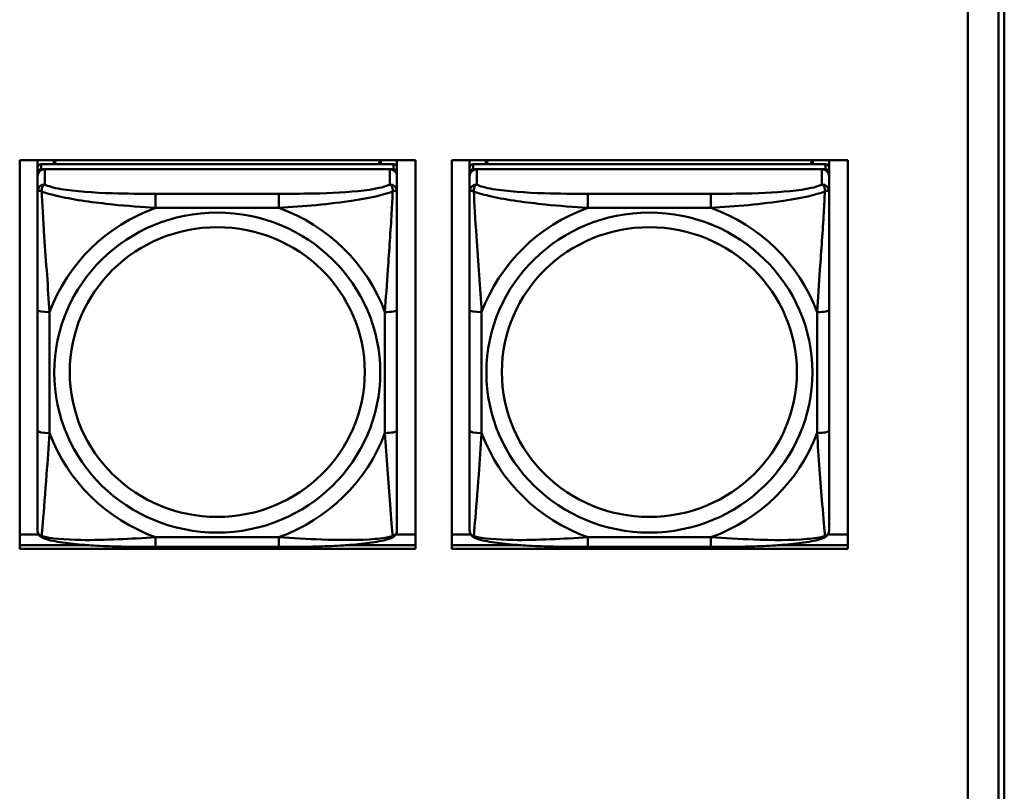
# Model space of a CAD drawing. Header units: inches. Extents: x 0.8 to 72.9, y -7.8 to 49.3.
# Tile 185 of 256: x 51.7 to 53.3, y 17.7 to 19. Entities that reach past the tile are written whole.
import ezdxf

# ---------------------------------------------------------------- set-up
doc = ezdxf.new("R2010")
doc.units = ezdxf.units.IN
doc.header["$MEASUREMENT"] = 0
doc.layers.add('Visible Edges(ROSSANSI)', color=7, linetype='Continuous', lineweight=50)
doc.layers.add('Visible Tangent Edges(ROSSANSI)', color=7, linetype='Continuous', lineweight=50)

msp = doc.modelspace()

# ---------------------------------------------------------------- linework, layer by layer
at = {"layer": 'Visible Edges(ROSSANSI)'}
for p, q in [((53.2399, 21.512), (53.2399, 16.5587)), ((53.29, 16.5097), (53.29, 21.4628)), ((53.2998, 21.4633), (53.2998, 16.5102)), ((51.682, 18.1171), (51.682, 18.7558)), ((51.682, 18.7558), (52.3326, 18.7558)), ((51.7113, 18.2031), (51.7113, 18.7558)), ((51.7113, 18.7558), (51.7113, 18.7529)), ((51.7113, 18.7501), (51.7113, 18.7529)), ((51.7113, 18.7134), (51.7113, 18.7501)), ((51.7379, 18.7492), (51.7379, 18.7558)), ((51.7417, 18.7492), (51.7384, 18.7558)), ((52.2748, 18.7558), (52.2715, 18.7492)), ((52.2753, 18.7558), (52.2753, 18.7492)), ((52.3019, 18.7558), (52.3019, 18.7435)), ((52.3326, 18.7558), (52.3326, 18.1171)), ((52.392, 18.1171), (52.392, 18.7558)), ((52.392, 18.7558), (53.0426, 18.7558)), ((52.4213, 18.2031), (52.4213, 18.7558)), ((52.4213, 18.7558), (52.4213, 18.7529)), ((52.4213, 18.7501), (52.4213, 18.7529)), ((52.4213, 18.7134), (52.4213, 18.7501)), ((52.4479, 18.7492), (52.4479, 18.7558)), ((52.4517, 18.7492), (52.4484, 18.7558)), ((52.9848, 18.7558), (52.9815, 18.7492)), ((52.9853, 18.7558), (52.9853, 18.7492)), ((53.0119, 18.7558), (53.0119, 18.7435)), ((53.0426, 18.7558), (53.0426, 18.1171)), ((51.7113, 18.167), (51.7113, 18.7352)), ((52.296, 18.7492), (51.7172, 18.7492)), ((51.7172, 18.741), (52.296, 18.741)), ((52.2901, 18.741), (51.7231, 18.741)), ((52.3019, 18.7352), (52.3019, 18.7434)), ((52.3019, 18.7352), (52.3019, 18.7294)), ((52.4213, 18.167), (52.4213, 18.7352)), ((53.006, 18.7492), (52.4272, 18.7492)), ((52.4272, 18.741), (53.006, 18.741)), ((53.0001, 18.741), (52.4331, 18.741)), ((53.0119, 18.7352), (53.0119, 18.7434)), ((53.0119, 18.7352), (53.0119, 18.7294)), ((51.7113, 18.7294), (51.7113, 18.1728)), ((52.3019, 18.7045), (52.3019, 18.7294)), ((52.4213, 18.7294), (52.4213, 18.1728)), ((53.0119, 18.7045), (53.0119, 18.7294)), ((51.7113, 18.7134), (51.7113, 18.6397)), ((52.4213, 18.7134), (52.4213, 18.6397)), ((51.7113, 18.6926), (51.7113, 18.4205)), ((52.4213, 18.6926), (52.4213, 18.4205)), ((51.7113, 18.6385), (51.7113, 18.6397)), ((52.4213, 18.6385), (52.4213, 18.6397)), ((52.3019, 18.3114), (52.3019, 18.51)), ((53.0119, 18.3114), (53.0119, 18.51)), ((51.7113, 18.4389), (51.7113, 18.4389)), ((51.7113, 18.4205), (51.7113, 18.4389)), ((51.7113, 18.4022), (51.7113, 18.4389)), ((52.4213, 18.4389), (52.4213, 18.4389)), ((52.4213, 18.4205), (52.4213, 18.4389)), ((52.4213, 18.4022), (52.4213, 18.4389)), ((51.7113, 18.3664), (51.7113, 18.4205)), ((52.4213, 18.3663), (52.4213, 18.4205)), ((51.7113, 18.4022), (51.7113, 18.4051)), ((51.7113, 18.4022), (51.7113, 18.2891)), ((52.4213, 18.4022), (52.4213, 18.405)), ((52.4213, 18.4022), (52.4213, 18.2891)), ((51.7113, 18.3652), (51.7113, 18.3664)), ((52.4213, 18.3652), (52.4213, 18.3663)), ((51.7113, 18.2126), (51.7113, 18.2891)), ((52.4213, 18.2125), (52.4213, 18.2891)), ((51.7113, 18.2125), (51.7113, 18.2031)), ((51.7113, 18.2031), (51.7113, 18.2031)), ((52.4213, 18.2125), (52.4213, 18.2031)), ((52.4213, 18.2031), (52.4213, 18.2031)), ((51.7113, 18.1728), (51.7113, 18.1752)), ((51.7113, 18.1479), (51.7113, 18.1728)), ((52.4213, 18.1728), (52.4213, 18.1752)), ((52.4213, 18.1479), (52.4213, 18.1728)), ((51.682, 18.1408), (51.7132, 18.1408)), ((52.3, 18.1408), (52.3326, 18.1408)), ((52.392, 18.1408), (52.4232, 18.1408)), ((53.01, 18.1408), (53.0426, 18.1408)), ((51.682, 18.1232), (51.7963, 18.1232)), ((51.7963, 18.1232), (51.682, 18.1232)), ((52.1077, 18.1205), (51.9054, 18.1205)), ((52.217, 18.1232), (52.3326, 18.1232)), ((52.3326, 18.1232), (52.217, 18.1232)), ((52.392, 18.1232), (52.5061, 18.1232)), ((52.5061, 18.1232), (52.392, 18.1232)), ((52.8177, 18.1204), (52.6154, 18.1205)), ((52.9272, 18.1232), (53.0426, 18.1232)), ((53.0426, 18.1232), (52.9272, 18.1232)), ((52.3326, 18.1171), (51.682, 18.1171)), ((53.0426, 18.1171), (52.392, 18.1171))]:
    msp.add_line(p, q, dxfattribs=at)
for centre, major_axis, start_param, end_param in [((51.7172, 18.7434), (-0.00591, 0), 4.712366, 6.283162), ((51.7231, 18.7294), (-0.0118, 0), 4.712366, 6.283162), ((51.7172, 18.7352), (-0.00591, 0), 4.712366, 6.283162), ((52.2901, 18.7294), (0.0118, 0), 6.283162, 7.853958), ((52.296, 18.7434), (0.00591, 0), 6.283162, 7.853958), ((52.296, 18.7352), (0.00591, 0), 6.283162, 7.853958), ((52.4272, 18.7434), (-0.00591, 0), 4.712366, 6.283162), ((52.4331, 18.7294), (-0.0118, 0), 4.712366, 6.283162), ((52.4272, 18.7352), (-0.00591, 0), 4.712366, 6.283162), ((53.0001, 18.7294), (0.0118, 0), 6.283162, 7.853958), ((53.006, 18.7434), (0.00591, 0), 6.283162, 7.853958), ((53.006, 18.7352), (0.00591, 0), 6.283162, 7.853958)]:
    msp.add_ellipse(centre, major_axis=major_axis, ratio=0.981793, start_param=start_param, end_param=end_param, dxfattribs=at)
for points, knots in [([(52.3019, 18.7045), (52.3019, 18.7005), (52.3019, 18.6953), (52.3019, 18.6824), (52.3019, 18.6742), (52.3019, 18.6547), (52.3019, 18.643), (52.3019, 18.6169), (52.3019, 18.6026), (52.3019, 18.5743), (52.3019, 18.5601), (52.3019, 18.5339), (52.3019, 18.5219), (52.3019, 18.51)], [-0.7963813, -0.7963813, -0.7963813, -0.7963813, -0.7327374, -0.7327374, -0.6587673, -0.6587673, -0.5649326, -0.5649326, -0.4570471, -0.4570471, -0.3491616, -0.3491616, -0.2569537, -0.2569537, -0.2569537, -0.2569537]), ([(53.0119, 18.7045), (53.0119, 18.7005), (53.0119, 18.6953), (53.0119, 18.6824), (53.0119, 18.6742), (53.0119, 18.6547), (53.0119, 18.6429), (53.0119, 18.6168), (53.0119, 18.6026), (53.0119, 18.5743), (53.0119, 18.5601), (53.0119, 18.5339), (53.0119, 18.5219), (53.0119, 18.51)], [-0.7963813, -0.7963813, -0.7963813, -0.7963813, -0.7327374, -0.7327374, -0.6587673, -0.6587673, -0.5649326, -0.5649326, -0.4570471, -0.4570471, -0.3491616, -0.3491616, -0.2569537, -0.2569537, -0.2569537, -0.2569537]), ([(52.3019, 18.3114), (52.3019, 18.2975), (52.3019, 18.2836), (52.3019, 18.2561), (52.3019, 18.2426), (52.3019, 18.2166), (52.3019, 18.204), (52.3019, 18.1812), (52.3019, 18.1709), (52.3019, 18.1567), (52.3019, 18.152), (52.3019, 18.1488), (52.3019, 18.1482), (52.3019, 18.1479)], [0.2569517, 0.2569517, 0.2569517, 0.2569517, 0.3649254, 0.3649254, 0.472899, 0.472899, 0.5808726, 0.5808726, 0.6888463, 0.6888463, 0.7733641, 0.7733641, 0.7968199, 0.7968199, 0.7968199, 0.7968199]), ([(53.0119, 18.3114), (53.0119, 18.2975), (53.0119, 18.2835), (53.0119, 18.2561), (53.0119, 18.2426), (53.0119, 18.2166), (53.0119, 18.204), (53.0119, 18.1811), (53.0119, 18.1709), (53.0119, 18.1567), (53.0119, 18.152), (53.0119, 18.1487), (53.0119, 18.1482), (53.0119, 18.1479)], [0.2569517, 0.2569517, 0.2569517, 0.2569517, 0.3649254, 0.3649254, 0.472899, 0.472899, 0.5808726, 0.5808726, 0.6888463, 0.6888463, 0.7733641, 0.7733641, 0.7968199, 0.7968199, 0.7968199, 0.7968199]), ([(51.7193, 18.1356), (51.7183, 18.136), (51.7172, 18.1366), (51.7152, 18.1382), (51.7144, 18.1391), (51.713, 18.1411), (51.7125, 18.1421), (51.7118, 18.144), (51.7116, 18.1449), (51.7113, 18.1465), (51.7113, 18.1472), (51.7113, 18.1479)], [0.02510758, 0.02510758, 0.02510758, 0.02510758, 0.03074015, 0.03074015, 0.03637271, 0.03637271, 0.04200527, 0.04200527, 0.04763784, 0.04763784, 0.0532704, 0.0532704, 0.0532704, 0.0532704]), ([(51.9054, 18.1205), (51.8919, 18.1205), (51.8782, 18.1205), (51.851, 18.1209), (51.8374, 18.1212), (51.8105, 18.1223), (51.7972, 18.123), (51.7715, 18.1251), (51.7593, 18.1265), (51.7372, 18.1301), (51.7278, 18.1321), (51.7193, 18.1356)], [0.2569517, 0.2569517, 0.2569517, 0.2569517, 0.3597049, 0.3597049, 0.4624581, 0.4624581, 0.5652113, 0.5652113, 0.6679645, 0.6679645, 0.7707177, 0.7707177, 0.7707177, 0.7707177]), ([(52.2938, 18.1356), (52.2854, 18.1321), (52.2759, 18.1301), (52.2538, 18.1265), (52.2417, 18.1251), (52.216, 18.123), (52.2027, 18.1223), (52.1758, 18.1212), (52.1622, 18.1209), (52.1349, 18.1205), (52.1213, 18.1205), (52.1077, 18.1205)], [-0.7703503, -0.7703503, -0.7703503, -0.7703503, -0.667671, -0.667671, -0.5649917, -0.5649917, -0.4623124, -0.4623124, -0.3596331, -0.3596331, -0.2569537, -0.2569537, -0.2569537, -0.2569537]), ([(52.2938, 18.1356), (52.2949, 18.136), (52.296, 18.1366), (52.2979, 18.1382), (52.2988, 18.1391), (52.3002, 18.1411), (52.3007, 18.1421), (52.3014, 18.144), (52.3016, 18.1449), (52.3018, 18.1465), (52.3019, 18.1472), (52.3019, 18.1479)], [0.0251072, 0.0251072, 0.0251072, 0.0251072, 0.03073932, 0.03073932, 0.03637143, 0.03637143, 0.04200355, 0.04200355, 0.04763567, 0.04763567, 0.05326779, 0.05326779, 0.05326779, 0.05326779]), ([(52.4293, 18.1356), (52.4283, 18.136), (52.4272, 18.1366), (52.4252, 18.1382), (52.4244, 18.1391), (52.423, 18.1411), (52.4225, 18.1421), (52.4218, 18.144), (52.4216, 18.1449), (52.4213, 18.1465), (52.4213, 18.1472), (52.4213, 18.1479)], [0.02510758, 0.02510758, 0.02510758, 0.02510758, 0.03074015, 0.03074015, 0.03637271, 0.03637271, 0.04200527, 0.04200527, 0.04763784, 0.04763784, 0.0532704, 0.0532704, 0.0532704, 0.0532704]), ([(52.6154, 18.1205), (52.6019, 18.1205), (52.5882, 18.1205), (52.561, 18.1209), (52.5474, 18.1212), (52.5205, 18.1223), (52.5072, 18.123), (52.4815, 18.1251), (52.4693, 18.1265), (52.4472, 18.1301), (52.4378, 18.1321), (52.4293, 18.1356)], [0.2569517, 0.2569517, 0.2569517, 0.2569517, 0.3597049, 0.3597049, 0.4624581, 0.4624581, 0.5652113, 0.5652113, 0.6679645, 0.6679645, 0.7707177, 0.7707177, 0.7707177, 0.7707177]), ([(53.0038, 18.1356), (52.9954, 18.1321), (52.9859, 18.1301), (52.9638, 18.1265), (52.9517, 18.1251), (52.926, 18.123), (52.9127, 18.1222), (52.8858, 18.1212), (52.8722, 18.1209), (52.8449, 18.1205), (52.8313, 18.1204), (52.8177, 18.1204)], [-0.7703503, -0.7703503, -0.7703503, -0.7703503, -0.667671, -0.667671, -0.5649917, -0.5649917, -0.4623124, -0.4623124, -0.3596331, -0.3596331, -0.2569537, -0.2569537, -0.2569537, -0.2569537]), ([(53.0038, 18.1356), (53.0049, 18.136), (53.006, 18.1366), (53.0079, 18.1382), (53.0088, 18.1391), (53.0102, 18.1411), (53.0107, 18.1421), (53.0114, 18.144), (53.0116, 18.1449), (53.0118, 18.1465), (53.0119, 18.1472), (53.0119, 18.1479)], [0.0251072, 0.0251072, 0.0251072, 0.0251072, 0.03073932, 0.03073932, 0.03637143, 0.03637143, 0.04200355, 0.04200355, 0.04763567, 0.04763567, 0.05326779, 0.05326779, 0.05326779, 0.05326779])]:
    msp.add_open_spline(points, degree=3, knots=knots, dxfattribs=at)
at = {"layer": 'Visible Tangent Edges(ROSSANSI)'}
for p, q in [((51.7113, 18.7434), (51.7113, 18.7352)), ((51.7172, 18.741), (51.7172, 18.7492)), ((51.7231, 18.7161), (51.7231, 18.741)), ((52.2901, 18.741), (52.2901, 18.7161)), ((52.296, 18.7492), (52.296, 18.741)), ((52.4213, 18.7434), (52.4213, 18.7352)), ((52.4272, 18.741), (52.4272, 18.7492)), ((52.4331, 18.7161), (52.4331, 18.741)), ((53.0001, 18.741), (53.0001, 18.7161)), ((53.006, 18.7492), (53.006, 18.741)), ((51.7113, 18.7294), (51.7113, 18.7045)), ((52.4213, 18.7294), (52.4213, 18.7045)), ((52.1077, 18.7006), (51.9054, 18.7006)), ((52.8177, 18.7006), (52.6154, 18.7006)), ((51.9054, 18.6776), (52.1077, 18.6776)), ((52.6154, 18.6775), (52.8177, 18.6775)), ((51.7113, 18.51), (51.7113, 18.3114)), ((52.4213, 18.51), (52.4213, 18.3114)), ((51.731, 18.3077), (51.731, 18.5063)), ((52.2822, 18.5063), (52.2822, 18.3077)), ((52.441, 18.3077), (52.441, 18.5063)), ((52.9922, 18.5063), (52.9922, 18.3077)), ((52.1077, 18.1364), (51.9054, 18.1364)), ((52.8177, 18.1364), (52.6154, 18.1364))]:
    msp.add_line(p, q, dxfattribs=at)
for centre, major_axis, ratio, start_param, end_param in [((51.7231, 18.7045), (-0.0118, 0), 0.981793, 4.712366, 6.283162), ((52.2901, 18.7045), (0.0118, 0), 0.981793, 6.283162, 7.853958), ((52.4331, 18.7045), (-0.0118, 0), 0.981793, 4.712366, 6.283162), ((53.0001, 18.7045), (0.0118, 0), 0.981793, 6.283162, 7.853958), ((51.9054, 18.6813), (0, 0.0197), 0.00001, 4.521276, 6.09208), ((52.1077, 18.6813), (0, 0.0197), 0.00001, 4.521275, 6.092071), ((52.6154, 18.6813), (0, 0.0197), 0.00001, 4.521276, 6.09208), ((52.8177, 18.6813), (0, 0.0197), 0.00001, 4.521275, 6.092071), ((52.0066, 18.407), (-0.2936, 0), 0.981793, 5.064132, 5.931395), ((52.0066, 18.407), (0.2936, 0), 0.981793, 0.351743, 1.219006), ((52.7166, 18.407), (-0.2936, 0), 0.981793, 5.064132, 5.931395), ((52.7166, 18.407), (0.2936, 0), 0.981793, 0.351743, 1.219006), ((51.731, 18.51), (-0.0197, 0), 0.189952, 0.000005, 1.570801), ((52.2822, 18.51), (0.0197, 0), 0.189952, 4.712393, 6.28319), ((52.441, 18.51), (-0.0197, 0), 0.189952, 0.000005, 1.570801), ((52.9922, 18.51), (0.0197, 0), 0.189952, 4.712393, 6.28319), ((51.731, 18.3114), (-0.0197, 0), 0.189952, 0.000005, 1.570801), ((52.0066, 18.407), (-0.2936, 0), 0.981793, 0.351743, 1.219006), ((52.0066, 18.407), (0.2936, 0), 0.981793, 5.064132, 5.931395), ((52.2822, 18.3114), (0.0197, 0), 0.189952, 4.712393, 6.28319), ((52.441, 18.3114), (-0.0197, 0), 0.189952, 0.000005, 1.570801), ((52.7166, 18.407), (-0.2936, 0), 0.981793, 0.351743, 1.219006), ((52.7166, 18.407), (0.2936, 0), 0.981793, 5.064132, 5.931395), ((52.9922, 18.3114), (0.0197, 0), 0.189952, 4.712393, 6.28319), ((51.9054, 18.1402), (0, -0.0197), 0.00001, 6.283179, 7.662868), ((52.1077, 18.1401), (0, -0.0197), 0.00001, 6.283181, 7.662868), ((52.6154, 18.1401), (0, -0.0197), 0.00001, 6.283179, 7.662868), ((52.8177, 18.1401), (0, -0.0197), 0.00001, 6.283185, 7.662868)]:
    msp.add_ellipse(centre, major_axis=major_axis, ratio=ratio, start_param=start_param, end_param=end_param, dxfattribs=at)
for centre, major_axis in [((52.0066, 18.407), (-0.2678, 0)), ((52.7166, 18.407), (-0.2678, 0)), ((52.0066, 18.4078), (-0.2424, 0)), ((52.7166, 18.4078), (-0.2424, 0))]:
    msp.add_ellipse(centre, major_axis=major_axis, ratio=0.981793, dxfattribs=at)
for points, knots in [([(51.7113, 18.7045), (51.7113, 18.7048), (51.7114, 18.705), (51.7116, 18.7053), (51.7118, 18.7054), (51.7122, 18.7056), (51.7124, 18.7056), (51.7127, 18.7057), (51.7128, 18.7057), (51.7132, 18.7057), (51.7135, 18.7057), (51.7145, 18.7056), (51.7151, 18.7055), (51.7166, 18.7051), (51.7173, 18.7049), (51.7182, 18.7046)], [-0.0532704, -0.0532704, -0.0532704, -0.0532704, -0.04377373, -0.04377373, -0.03521335, -0.03521335, -0.02986312, -0.02986312, -0.02651922, -0.02651922, -0.01983142, -0.01983142, -0.00913095, -0.00913095, 0.00023197, 0.00023197, 0.00023197, 0.00023197]), ([(51.7113, 18.7045), (51.7113, 18.6954), (51.7113, 18.6801), (51.7113, 18.663), (51.7113, 18.6366), (51.7113, 18.6063), (51.7113, 18.5769), (51.7113, 18.5544), (51.7113, 18.532), (51.7113, 18.51)], [-0.7968224, -0.7968224, -0.7968224, -0.7968224, -0.6514613, -0.6514613, -0.6514613, -0.427691, -0.427691, -0.427691, -0.2569517, -0.2569517, -0.2569517, -0.2569517]), ([(51.7182, 18.7046), (51.7182, 18.7057), (51.7182, 18.7067), (51.7184, 18.7087), (51.7186, 18.7097), (51.7191, 18.7111), (51.7193, 18.7117), (51.7196, 18.7124), (51.7197, 18.7126), (51.72, 18.7132), (51.7202, 18.7135), (51.7208, 18.7143), (51.7212, 18.7147), (51.7221, 18.7155), (51.7226, 18.7158), (51.7231, 18.7161)], [-0.00023197, -0.00023197, -0.00023197, -0.00023197, 0.00913095, 0.00913095, 0.01983142, 0.01983142, 0.02651922, 0.02651922, 0.02986312, 0.02986312, 0.03521335, 0.03521335, 0.04377373, 0.04377373, 0.0532704, 0.0532704, 0.0532704, 0.0532704]), ([(51.7182, 18.7046), (51.7258, 18.7017), (51.7358, 18.6988), (51.7729, 18.6906), (51.8046, 18.6863), (51.8588, 18.6807), (51.8821, 18.6789), (51.9054, 18.6776)], [-0.7478145, -0.7478145, -0.7478145, -0.7478145, -0.6493253, -0.6493253, -0.427691, -0.427691, -0.2569537, -0.2569537, -0.2569537, -0.2569537]), ([(51.731, 18.5063), (51.7286, 18.546), (51.7253, 18.5881), (51.7207, 18.6581), (51.7191, 18.6856), (51.7182, 18.7046)], [0.2569517, 0.2569517, 0.2569517, 0.2569517, 0.5559983, 0.5559983, 0.7482818, 0.7482818, 0.7482818, 0.7482818]), ([(51.9054, 18.7006), (51.8818, 18.7006), (51.8578, 18.7008), (51.8344, 18.7015), (51.8037, 18.7025), (51.7729, 18.7045), (51.7496, 18.7085), (51.7376, 18.7106), (51.728, 18.7132), (51.7231, 18.7161)], [0.2569537, 0.2569537, 0.2569537, 0.2569537, 0.4371919, 0.4371919, 0.4371919, 0.6739428, 0.6739428, 0.6739428, 0.7963818, 0.7963818, 0.7963818, 0.7963818]), ([(52.2901, 18.7161), (52.2843, 18.7126), (52.2718, 18.7096), (52.2566, 18.7074), (52.2332, 18.704), (52.2041, 18.7023), (52.175, 18.7014), (52.1528, 18.7008), (52.1302, 18.7006), (52.1077, 18.7006)], [-0.7968224, -0.7968224, -0.7968224, -0.7968224, -0.6514613, -0.6514613, -0.6514613, -0.427691, -0.427691, -0.427691, -0.2569517, -0.2569517, -0.2569517, -0.2569517]), ([(52.1077, 18.6776), (52.1482, 18.6799), (52.1906, 18.6836), (52.2562, 18.6937), (52.2807, 18.6988), (52.295, 18.7046)], [0.2569517, 0.2569517, 0.2569517, 0.2569517, 0.5559983, 0.5559983, 0.7482818, 0.7482818, 0.7482818, 0.7482818]), ([(52.295, 18.7046), (52.2945, 18.6946), (52.2939, 18.6825), (52.2914, 18.6404), (52.2891, 18.6073), (52.2852, 18.5522), (52.2836, 18.5292), (52.2822, 18.5063)], [-0.7478145, -0.7478145, -0.7478145, -0.7478145, -0.6493253, -0.6493253, -0.427691, -0.427691, -0.2569537, -0.2569537, -0.2569537, -0.2569537]), ([(52.2901, 18.7161), (52.2906, 18.7158), (52.2911, 18.7155), (52.292, 18.7147), (52.2924, 18.7143), (52.2929, 18.7135), (52.2932, 18.7132), (52.2935, 18.7126), (52.2936, 18.7124), (52.2939, 18.7116), (52.2941, 18.7111), (52.2945, 18.7097), (52.2948, 18.7087), (52.295, 18.7067), (52.295, 18.7057), (52.295, 18.7046)], [-0.0532704, -0.0532704, -0.0532704, -0.0532704, -0.04377373, -0.04377373, -0.03521335, -0.03521335, -0.02986312, -0.02986312, -0.02651922, -0.02651922, -0.01983142, -0.01983142, -0.00913095, -0.00913095, 0.00023197, 0.00023197, 0.00023197, 0.00023197]), ([(52.295, 18.7046), (52.2959, 18.7049), (52.2966, 18.7051), (52.2981, 18.7055), (52.2987, 18.7056), (52.2996, 18.7057), (52.3, 18.7057), (52.3004, 18.7057), (52.3005, 18.7057), (52.3008, 18.7056), (52.301, 18.7056), (52.3014, 18.7054), (52.3015, 18.7053), (52.3018, 18.705), (52.3019, 18.7047), (52.3019, 18.7045)], [-0.00023197, -0.00023197, -0.00023197, -0.00023197, 0.00913095, 0.00913095, 0.01983142, 0.01983142, 0.02651922, 0.02651922, 0.02986312, 0.02986312, 0.03521335, 0.03521335, 0.04377373, 0.04377373, 0.0532704, 0.0532704, 0.0532704, 0.0532704]), ([(52.4213, 18.7045), (52.4213, 18.7047), (52.4214, 18.705), (52.4216, 18.7053), (52.4218, 18.7054), (52.4222, 18.7056), (52.4224, 18.7056), (52.4227, 18.7057), (52.4228, 18.7057), (52.4232, 18.7057), (52.4235, 18.7057), (52.4245, 18.7056), (52.4251, 18.7055), (52.4266, 18.7051), (52.4273, 18.7049), (52.4282, 18.7046)], [-0.0532704, -0.0532704, -0.0532704, -0.0532704, -0.04377373, -0.04377373, -0.03521335, -0.03521335, -0.02986312, -0.02986312, -0.02651922, -0.02651922, -0.01983142, -0.01983142, -0.00913095, -0.00913095, 0.00023197, 0.00023197, 0.00023197, 0.00023197]), ([(52.4213, 18.7045), (52.4213, 18.6954), (52.4213, 18.6801), (52.4213, 18.663), (52.4213, 18.6365), (52.4213, 18.6062), (52.4213, 18.5768), (52.4213, 18.5544), (52.4213, 18.532), (52.4213, 18.51)], [-0.7968224, -0.7968224, -0.7968224, -0.7968224, -0.6514613, -0.6514613, -0.6514613, -0.427691, -0.427691, -0.427691, -0.2569517, -0.2569517, -0.2569517, -0.2569517]), ([(52.4282, 18.7046), (52.4282, 18.7057), (52.4282, 18.7067), (52.4284, 18.7087), (52.4286, 18.7097), (52.4291, 18.7111), (52.4293, 18.7116), (52.4296, 18.7124), (52.4297, 18.7126), (52.43, 18.7131), (52.4302, 18.7135), (52.4308, 18.7143), (52.4312, 18.7147), (52.4321, 18.7155), (52.4326, 18.7158), (52.4331, 18.7161)], [-0.00023197, -0.00023197, -0.00023197, -0.00023197, 0.00913095, 0.00913095, 0.01983142, 0.01983142, 0.02651922, 0.02651922, 0.02986312, 0.02986312, 0.03521335, 0.03521335, 0.04377373, 0.04377373, 0.0532704, 0.0532704, 0.0532704, 0.0532704]), ([(52.4282, 18.7046), (52.4358, 18.7016), (52.4458, 18.6987), (52.4829, 18.6906), (52.5146, 18.6863), (52.5688, 18.6807), (52.5921, 18.6789), (52.6154, 18.6775)], [-0.7478145, -0.7478145, -0.7478145, -0.7478145, -0.6493253, -0.6493253, -0.427691, -0.427691, -0.2569537, -0.2569537, -0.2569537, -0.2569537]), ([(52.441, 18.5063), (52.4386, 18.546), (52.4353, 18.5881), (52.4307, 18.6581), (52.4291, 18.6856), (52.4282, 18.7046)], [0.2569517, 0.2569517, 0.2569517, 0.2569517, 0.5559983, 0.5559983, 0.7482818, 0.7482818, 0.7482818, 0.7482818]), ([(52.6154, 18.7006), (52.5918, 18.7006), (52.5678, 18.7008), (52.5444, 18.7015), (52.5137, 18.7025), (52.4829, 18.7045), (52.4596, 18.7085), (52.4476, 18.7105), (52.438, 18.7131), (52.4331, 18.7161)], [0.2569537, 0.2569537, 0.2569537, 0.2569537, 0.4371919, 0.4371919, 0.4371919, 0.6739428, 0.6739428, 0.6739428, 0.7963818, 0.7963818, 0.7963818, 0.7963818]), ([(53.0001, 18.7161), (52.9943, 18.7126), (52.9818, 18.7096), (52.9666, 18.7074), (52.9432, 18.704), (52.9141, 18.7023), (52.885, 18.7014), (52.8628, 18.7008), (52.8402, 18.7006), (52.8177, 18.7006)], [-0.7968224, -0.7968224, -0.7968224, -0.7968224, -0.6514613, -0.6514613, -0.6514613, -0.427691, -0.427691, -0.427691, -0.2569517, -0.2569517, -0.2569517, -0.2569517]), ([(52.8177, 18.6775), (52.8582, 18.6799), (52.9006, 18.6836), (52.9662, 18.6937), (52.9907, 18.6988), (53.005, 18.7046)], [0.2569517, 0.2569517, 0.2569517, 0.2569517, 0.5559983, 0.5559983, 0.7482818, 0.7482818, 0.7482818, 0.7482818]), ([(53.005, 18.7046), (53.0045, 18.6946), (53.0039, 18.6825), (53.0014, 18.6404), (52.9991, 18.6072), (52.9952, 18.5522), (52.9936, 18.5291), (52.9922, 18.5063)], [-0.7478145, -0.7478145, -0.7478145, -0.7478145, -0.6493253, -0.6493253, -0.427691, -0.427691, -0.2569537, -0.2569537, -0.2569537, -0.2569537]), ([(53.0001, 18.7161), (53.0006, 18.7158), (53.0011, 18.7155), (53.002, 18.7147), (53.0024, 18.7143), (53.0029, 18.7135), (53.0032, 18.7131), (53.0035, 18.7126), (53.0036, 18.7123), (53.0039, 18.7116), (53.0041, 18.7111), (53.0045, 18.7097), (53.0048, 18.7087), (53.005, 18.7067), (53.005, 18.7057), (53.005, 18.7046)], [-0.0532704, -0.0532704, -0.0532704, -0.0532704, -0.04377373, -0.04377373, -0.03521335, -0.03521335, -0.02986312, -0.02986312, -0.02651922, -0.02651922, -0.01983142, -0.01983142, -0.00913095, -0.00913095, 0.00023197, 0.00023197, 0.00023197, 0.00023197]), ([(53.005, 18.7046), (53.0059, 18.7049), (53.0066, 18.7051), (53.0081, 18.7055), (53.0087, 18.7056), (53.0096, 18.7057), (53.01, 18.7057), (53.0104, 18.7057), (53.0105, 18.7057), (53.0108, 18.7056), (53.011, 18.7056), (53.0114, 18.7054), (53.0115, 18.7053), (53.0118, 18.7049), (53.0119, 18.7047), (53.0119, 18.7045)], [-0.00023197, -0.00023197, -0.00023197, -0.00023197, 0.00913095, 0.00913095, 0.01983142, 0.01983142, 0.02651922, 0.02651922, 0.02986312, 0.02986312, 0.03521335, 0.03521335, 0.04377373, 0.04377373, 0.0532704, 0.0532704, 0.0532704, 0.0532704]), ([(51.7113, 18.3114), (51.7113, 18.2882), (51.7113, 18.2648), (51.7113, 18.2426), (51.7113, 18.2135), (51.7113, 18.1852), (51.7113, 18.1663), (51.7113, 18.1566), (51.7113, 18.1497), (51.7113, 18.1479)], [0.2569537, 0.2569537, 0.2569537, 0.2569537, 0.4371919, 0.4371919, 0.4371919, 0.6739428, 0.6739428, 0.6739428, 0.7963818, 0.7963818, 0.7963818, 0.7963818]), ([(51.7182, 18.1382), (51.7186, 18.1433), (51.7193, 18.1509), (51.7218, 18.1815), (51.7241, 18.2106), (51.7279, 18.2621), (51.7296, 18.2847), (51.731, 18.3077)], [-0.7478145, -0.7478145, -0.7478145, -0.7478145, -0.6493253, -0.6493253, -0.427691, -0.427691, -0.2569537, -0.2569537, -0.2569537, -0.2569537]), ([(52.2822, 18.3077), (52.2846, 18.2679), (52.2879, 18.2268), (52.2925, 18.1679), (52.2941, 18.1474), (52.295, 18.1382)], [0.2569517, 0.2569517, 0.2569517, 0.2569517, 0.5559983, 0.5559983, 0.7482818, 0.7482818, 0.7482818, 0.7482818]), ([(52.4213, 18.3114), (52.4213, 18.2882), (52.4213, 18.2648), (52.4213, 18.2426), (52.4213, 18.2135), (52.4213, 18.1851), (52.4213, 18.1663), (52.4213, 18.1566), (52.4213, 18.1497), (52.4213, 18.1479)], [0.2569537, 0.2569537, 0.2569537, 0.2569537, 0.4371919, 0.4371919, 0.4371919, 0.6739428, 0.6739428, 0.6739428, 0.7963818, 0.7963818, 0.7963818, 0.7963818]), ([(52.4282, 18.1382), (52.4286, 18.1433), (52.4293, 18.1509), (52.4318, 18.1815), (52.4341, 18.2106), (52.4379, 18.2621), (52.4396, 18.2847), (52.441, 18.3077)], [-0.7478145, -0.7478145, -0.7478145, -0.7478145, -0.6493253, -0.6493253, -0.427691, -0.427691, -0.2569537, -0.2569537, -0.2569537, -0.2569537]), ([(52.9922, 18.3077), (52.9946, 18.2679), (52.9979, 18.2268), (53.0025, 18.1679), (53.0041, 18.1474), (53.005, 18.1382)], [0.2569517, 0.2569517, 0.2569517, 0.2569517, 0.5559983, 0.5559983, 0.7482818, 0.7482818, 0.7482818, 0.7482818]), ([(51.7182, 18.1382), (51.7173, 18.1385), (51.7166, 18.1388), (51.7151, 18.1397), (51.7145, 18.1402), (51.7135, 18.1411), (51.7132, 18.1415), (51.7128, 18.1422), (51.7127, 18.1424), (51.7124, 18.143), (51.7122, 18.1433), (51.7118, 18.1443), (51.7116, 18.1449), (51.7114, 18.1463), (51.7113, 18.1471), (51.7113, 18.1479)], [-0.00023197, -0.00023197, -0.00023197, -0.00023197, 0.00913095, 0.00913095, 0.01983142, 0.01983142, 0.02651922, 0.02651922, 0.02986312, 0.02986312, 0.03521335, 0.03521335, 0.04377373, 0.04377373, 0.0532704, 0.0532704, 0.0532704, 0.0532704]), ([(51.7193, 18.1356), (51.7192, 18.1357), (51.719, 18.1357), (51.7186, 18.1361), (51.7184, 18.1364), (51.7182, 18.1372), (51.7181, 18.1377), (51.7182, 18.1382)], [-0.02510758, -0.02510758, -0.02510758, -0.02510758, -0.01983142, -0.01983142, -0.00913095, -0.00913095, 0.00023197, 0.00023197, 0.00023197, 0.00023197]), ([(51.9054, 18.1364), (51.865, 18.134), (51.8226, 18.1313), (51.7569, 18.1323), (51.7325, 18.1343), (51.7182, 18.1382)], [0.2569517, 0.2569517, 0.2569517, 0.2569517, 0.5559983, 0.5559983, 0.7482818, 0.7482818, 0.7482818, 0.7482818]), ([(52.295, 18.1382), (52.2874, 18.1363), (52.2773, 18.1346), (52.2403, 18.1313), (52.2086, 18.1316), (52.1543, 18.1336), (52.1311, 18.135), (52.1077, 18.1364)], [-0.7478145, -0.7478145, -0.7478145, -0.7478145, -0.6493253, -0.6493253, -0.427691, -0.427691, -0.2569537, -0.2569537, -0.2569537, -0.2569537]), ([(52.295, 18.1382), (52.295, 18.1377), (52.295, 18.1372), (52.2947, 18.1364), (52.2945, 18.1361), (52.2941, 18.1357), (52.294, 18.1356), (52.2938, 18.1356)], [-0.00023197, -0.00023197, -0.00023197, -0.00023197, 0.00913095, 0.00913095, 0.01983142, 0.01983142, 0.0251072, 0.0251072, 0.0251072, 0.0251072]), ([(52.3019, 18.1479), (52.3019, 18.1471), (52.3018, 18.1463), (52.3015, 18.1449), (52.3014, 18.1443), (52.301, 18.1433), (52.3008, 18.1429), (52.3005, 18.1424), (52.3004, 18.1422), (52.2999, 18.1415), (52.2996, 18.1411), (52.2987, 18.1402), (52.298, 18.1397), (52.2966, 18.1388), (52.2958, 18.1385), (52.295, 18.1382)], [-0.05326779, -0.05326779, -0.05326779, -0.05326779, -0.04377373, -0.04377373, -0.03521335, -0.03521335, -0.02986312, -0.02986312, -0.02651922, -0.02651922, -0.01983142, -0.01983142, -0.00913095, -0.00913095, 0.00023197, 0.00023197, 0.00023197, 0.00023197]), ([(52.4282, 18.1382), (52.4273, 18.1385), (52.4266, 18.1388), (52.4251, 18.1396), (52.4245, 18.1402), (52.4235, 18.1411), (52.4232, 18.1415), (52.4228, 18.1422), (52.4227, 18.1424), (52.4224, 18.1429), (52.4222, 18.1433), (52.4218, 18.1443), (52.4216, 18.1449), (52.4214, 18.1463), (52.4213, 18.1471), (52.4213, 18.1479)], [-0.00023197, -0.00023197, -0.00023197, -0.00023197, 0.00913095, 0.00913095, 0.01983142, 0.01983142, 0.02651922, 0.02651922, 0.02986312, 0.02986312, 0.03521335, 0.03521335, 0.04377373, 0.04377373, 0.0532704, 0.0532704, 0.0532704, 0.0532704]), ([(52.4293, 18.1356), (52.4292, 18.1356), (52.429, 18.1357), (52.4286, 18.1361), (52.4284, 18.1364), (52.4282, 18.1372), (52.4281, 18.1377), (52.4282, 18.1382)], [-0.02510758, -0.02510758, -0.02510758, -0.02510758, -0.01983142, -0.01983142, -0.00913095, -0.00913095, 0.00023197, 0.00023197, 0.00023197, 0.00023197]), ([(52.6154, 18.1364), (52.575, 18.134), (52.5326, 18.1313), (52.4669, 18.1323), (52.4425, 18.1342), (52.4282, 18.1382)], [0.2569517, 0.2569517, 0.2569517, 0.2569517, 0.5559983, 0.5559983, 0.7482818, 0.7482818, 0.7482818, 0.7482818]), ([(53.005, 18.1382), (52.9974, 18.1362), (52.9873, 18.1346), (52.9503, 18.1313), (52.9186, 18.1315), (52.8643, 18.1336), (52.8411, 18.1349), (52.8177, 18.1364)], [-0.7478145, -0.7478145, -0.7478145, -0.7478145, -0.6493253, -0.6493253, -0.427691, -0.427691, -0.2569537, -0.2569537, -0.2569537, -0.2569537]), ([(53.005, 18.1382), (53.005, 18.1377), (53.005, 18.1372), (53.0047, 18.1364), (53.0045, 18.1361), (53.0041, 18.1357), (53.004, 18.1356), (53.0038, 18.1356)], [-0.00023197, -0.00023197, -0.00023197, -0.00023197, 0.00913095, 0.00913095, 0.01983142, 0.01983142, 0.0251072, 0.0251072, 0.0251072, 0.0251072]), ([(53.0119, 18.1479), (53.0119, 18.1471), (53.0118, 18.1463), (53.0115, 18.1449), (53.0114, 18.1443), (53.011, 18.1433), (53.0108, 18.1429), (53.0105, 18.1424), (53.0104, 18.1421), (53.0099, 18.1415), (53.0096, 18.1411), (53.0087, 18.1402), (53.008, 18.1396), (53.0066, 18.1388), (53.0058, 18.1385), (53.005, 18.1382)], [-0.05326779, -0.05326779, -0.05326779, -0.05326779, -0.04377373, -0.04377373, -0.03521335, -0.03521335, -0.02986312, -0.02986312, -0.02651922, -0.02651922, -0.01983142, -0.01983142, -0.00913095, -0.00913095, 0.00023197, 0.00023197, 0.00023197, 0.00023197])]:
    msp.add_open_spline(points, degree=3, knots=knots, dxfattribs=at)

doc.saveas('drawing.dxf')
